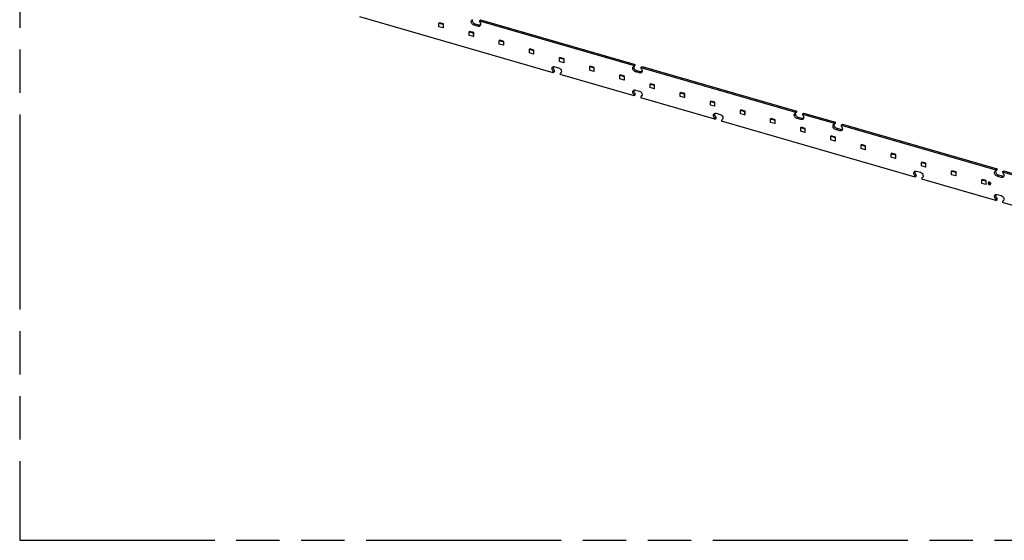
# Model space of a CAD drawing. Header units: millimetres. Extents: x 0 to 210, y 0 to 297.
# Tile 21 of 49: x 50 to 94, y 208 to 231. Entities that reach past the tile are written whole.
import ezdxf

# ---------------------------------------------------------------- set-up
doc = ezdxf.new("R2010")
doc.units = ezdxf.units.MM
doc.header["$LTSCALE"] = 19.36
doc.linetypes.add('PHANTOM', pattern=[0.8, 0.45, -0.05, 0.1, -0.05, 0.1, -0.05])
doc.layers.get('0').update_dxf_attribs({"linetype": 'CONTINUOUS'})
doc.layers.add('DEFAULT_3', color=7, linetype='PHANTOM')

msp = doc.modelspace()

# ---------------------------------------------------------------- linework, layer by layer
at = {"color": 7, "linetype": 'Continuous'}
for p, q in [((73.972039, 228.571392), (65.326219, 231.067226)), ((68.881509, 230.80108), (68.864176, 230.786068)), ((68.864176, 230.62441), (68.864176, 230.786068)), ((68.864176, 230.786068), (69.048928, 230.732735)), ((69.048928, 230.571077), (68.864176, 230.62441)), ((69.066261, 230.747746), (68.881509, 230.80108)), ((69.066261, 230.747746), (69.048928, 230.732735)), ((69.048928, 230.732735), (69.048928, 230.571077)), ((69.048928, 230.571077), (69.066261, 230.586088)), ((69.066261, 230.586088), (69.066261, 230.747746)), ((70.601757, 230.644161), (70.428552, 230.694161)), ((70.656757, 230.691793), (70.483552, 230.741793)), ((70.666709, 230.888106), (70.721709, 230.935737)), ((70.666709, 230.888106), (70.666709, 230.866455)), ((70.666709, 230.888106), (77.580479, 228.892272)), ((70.721709, 230.935737), (77.635479, 228.939904)), ((70.22866, 230.412191), (70.211326, 230.39718)), ((70.211326, 230.235522), (70.211326, 230.39718)), ((70.211326, 230.39718), (70.396079, 230.343846)), ((70.396079, 230.182188), (70.211326, 230.235522)), ((70.413412, 230.358857), (70.22866, 230.412191)), ((70.413412, 230.358857), (70.396079, 230.343846)), ((70.396079, 230.343846), (70.396079, 230.182188)), ((70.396079, 230.182188), (70.413412, 230.197199)), ((70.413412, 230.197199), (70.413412, 230.358857)), ((71.57581, 230.023302), (71.558477, 230.008291)), ((71.558477, 229.846633), (71.558477, 230.008291)), ((71.558477, 230.008291), (71.743229, 229.954957)), ((71.743229, 229.793299), (71.558477, 229.846633)), ((71.760562, 229.969969), (71.57581, 230.023302)), ((71.760562, 229.969969), (71.743229, 229.954957)), ((71.743229, 229.954957), (71.743229, 229.793299)), ((71.743229, 229.793299), (71.760562, 229.808311)), ((71.760562, 229.808311), (71.760562, 229.969969)), ((72.922961, 229.634413), (72.905627, 229.619402)), ((72.905627, 229.457744), (72.905627, 229.619402)), ((72.905627, 229.619402), (73.090379, 229.566069)), ((73.090379, 229.404411), (72.905627, 229.457744)), ((73.107713, 229.58108), (72.922961, 229.634413)), ((73.107713, 229.58108), (73.090379, 229.566069)), ((73.090379, 229.566069), (73.090379, 229.404411)), ((73.090379, 229.404411), (73.107713, 229.419422)), ((73.107713, 229.419422), (73.107713, 229.58108)), ((74.270111, 229.245524), (74.252778, 229.230513)), ((74.252778, 229.068855), (74.252778, 229.230513)), ((74.252778, 229.230513), (74.43753, 229.17718)), ((74.454863, 229.192191), (74.270111, 229.245524)), ((74.036991, 228.838431), (74.210196, 228.788431)), ((74.43753, 229.015522), (74.252778, 229.068855)), ((74.454863, 229.192191), (74.43753, 229.17718)), ((74.43753, 229.17718), (74.43753, 229.015522)), ((74.43753, 229.015522), (74.454863, 229.030533)), ((74.454863, 229.030533), (74.454863, 229.192191)), ((75.617262, 228.856635), (75.599928, 228.841624)), ((75.599928, 228.679966), (75.599928, 228.841624)), ((75.599928, 228.841624), (75.78468, 228.788291)), ((75.802014, 228.803302), (75.617262, 228.856635)), ((75.802014, 228.803302), (75.78468, 228.788291)), ((75.78468, 228.788291), (75.78468, 228.626633)), ((75.802014, 228.641644), (75.802014, 228.803302)), ((77.574173, 228.857169), (77.575193, 228.857974)), ((77.630194, 228.905604), (77.575194, 228.857973)), ((77.635479, 228.939904), (77.580479, 228.892272)), ((77.580479, 228.870622), (77.580479, 228.892272)), ((77.635479, 228.918253), (77.635479, 228.939904)), ((77.883588, 228.804772), (77.938588, 228.852404)), ((77.883588, 228.804772), (77.883588, 228.783122)), ((77.883588, 228.804772), (84.797357, 226.808939)), ((77.938588, 228.852404), (84.852357, 226.85657)), ((73.965734, 228.633231), (74.020734, 228.680862)), ((73.972039, 228.571392), (74.027039, 228.619024)), ((73.972039, 228.571392), (73.972039, 228.616137)), ((74.027039, 228.619024), (74.027039, 228.663768)), ((74.275148, 228.528637), (74.275148, 228.483892)), ((77.580479, 227.529726), (74.275148, 228.483892)), ((74.32087, 228.576226), (74.280433, 228.541286)), ((74.281454, 228.54209), (74.280434, 228.541285)), ((75.78468, 228.626633), (75.599928, 228.679966)), ((75.78468, 228.626633), (75.802014, 228.641644)), ((76.964412, 228.467747), (76.947079, 228.452735)), ((76.947079, 228.291077), (76.947079, 228.452735)), ((76.947079, 228.452735), (77.131831, 228.399402)), ((77.149164, 228.414413), (76.964412, 228.467747)), ((77.149164, 228.414413), (77.131831, 228.399402)), ((77.131831, 228.399402), (77.131831, 228.237744)), ((77.149164, 228.252755), (77.149164, 228.414413)), ((77.818635, 228.560828), (77.645431, 228.610828)), ((77.873635, 228.608459), (77.700431, 228.658459)), ((77.131831, 228.237744), (76.947079, 228.291077)), ((77.131831, 228.237744), (77.149164, 228.252755)), ((78.311562, 228.078858), (78.294229, 228.063847)), ((78.294229, 227.902189), (78.294229, 228.063847)), ((78.294229, 228.063847), (78.478981, 228.010513)), ((78.478981, 227.848855), (78.294229, 227.902189)), ((78.496315, 228.025524), (78.311562, 228.078858)), ((78.496315, 228.025524), (78.478981, 228.010513)), ((78.478981, 228.010513), (78.478981, 227.848855)), ((78.496315, 227.863866), (78.496315, 228.025524)), ((77.574173, 227.591564), (77.629173, 227.639196)), ((77.580479, 227.529726), (77.635479, 227.577357)), ((77.580479, 227.529726), (77.580479, 227.57447)), ((77.635479, 227.577357), (77.635479, 227.622102)), ((77.645431, 227.796764), (77.818636, 227.746764)), ((77.883588, 227.48697), (77.883588, 227.442226)), ((77.929309, 227.534559), (77.888872, 227.499619)), ((77.889893, 227.500424), (77.888873, 227.499618)), ((78.478981, 227.848855), (78.496315, 227.863866)), ((79.658713, 227.689969), (79.64138, 227.674958)), ((79.64138, 227.5133), (79.64138, 227.674958)), ((79.64138, 227.674958), (79.826132, 227.621624)), ((79.826132, 227.459966), (79.64138, 227.5133)), ((79.843465, 227.636636), (79.658713, 227.689969)), ((79.843465, 227.636636), (79.826132, 227.621624)), ((79.826132, 227.621624), (79.826132, 227.459966)), ((79.826132, 227.459966), (79.843465, 227.474978)), ((79.843465, 227.474978), (79.843465, 227.636636)), ((81.188918, 226.488059), (77.883588, 227.442226)), ((81.005863, 227.30108), (80.98853, 227.286069)), ((80.98853, 227.124411), (80.98853, 227.286069)), ((80.98853, 227.286069), (81.173282, 227.232736)), ((81.173282, 227.071078), (80.98853, 227.124411)), ((81.190615, 227.247747), (81.005863, 227.30108)), ((81.190615, 227.247747), (81.173282, 227.232736)), ((81.173282, 227.232736), (81.173282, 227.071078)), ((81.173282, 227.071078), (81.190615, 227.086089)), ((81.190615, 227.086089), (81.190615, 227.247747)), ((81.182612, 226.549898), (81.237612, 226.597529)), ((81.243918, 226.53569), (81.243918, 226.580435)), ((81.25387, 226.755097), (81.427075, 226.705097)), ((82.353014, 226.912191), (82.33568, 226.89718)), ((82.33568, 226.735522), (82.33568, 226.89718)), ((82.33568, 226.89718), (82.520432, 226.843847)), ((82.520432, 226.682189), (82.33568, 226.735522)), ((82.537766, 226.858858), (82.353014, 226.912191)), ((82.537766, 226.858858), (82.520432, 226.843847)), ((82.520432, 226.843847), (82.520432, 226.682189)), ((82.520432, 226.682189), (82.537766, 226.6972)), ((82.537766, 226.6972), (82.537766, 226.858858)), ((84.791052, 226.773835), (84.792071, 226.77464)), ((84.847072, 226.822271), (84.792072, 226.77464)), ((84.852357, 226.85657), (84.797357, 226.808939)), ((84.797357, 226.787288), (84.797357, 226.808939)), ((84.852357, 226.83492), (84.852357, 226.85657)), ((85.100466, 226.721439), (85.155466, 226.76907)), ((85.100466, 226.721439), (85.100466, 226.699788)), ((85.100466, 226.721439), (86.529408, 226.308939)), ((85.155466, 226.76907), (86.584408, 226.35657)), ((81.188918, 226.488059), (81.243918, 226.53569)), ((81.188918, 226.488059), (81.188918, 226.532804)), ((81.492027, 226.445304), (81.492027, 226.400559)), ((90.137847, 223.904726), (81.492027, 226.400559)), ((81.537748, 226.492892), (81.497312, 226.457952)), ((81.498333, 226.458757), (81.497312, 226.457951)), ((83.700164, 226.523302), (83.682831, 226.508291)), ((83.682831, 226.346633), (83.682831, 226.508291)), ((83.682831, 226.508291), (83.867583, 226.454958)), ((83.867583, 226.2933), (83.682831, 226.346633)), ((83.884916, 226.469969), (83.700164, 226.523302)), ((83.884916, 226.469969), (83.867583, 226.454958)), ((83.867583, 226.454958), (83.867583, 226.2933)), ((83.867583, 226.2933), (83.884916, 226.308311)), ((83.884916, 226.308311), (83.884916, 226.469969)), ((85.035514, 226.477495), (84.862309, 226.527495)), ((85.090514, 226.525126), (84.917309, 226.575126)), ((86.523103, 226.273835), (86.524122, 226.27464)), ((86.579123, 226.322271), (86.524123, 226.27464)), ((86.584408, 226.35657), (86.529408, 226.308939)), ((86.529408, 226.287288), (86.529408, 226.308939)), ((86.584408, 226.33492), (86.584408, 226.35657)), ((86.832517, 226.221439), (86.887517, 226.26907)), ((86.832517, 226.221439), (86.832517, 226.199788)), ((86.832517, 226.221439), (93.746286, 224.225606)), ((86.887517, 226.26907), (93.801286, 224.273237)), ((85.047315, 226.134414), (85.029981, 226.119402)), ((85.029981, 225.957744), (85.029981, 226.119402)), ((85.029981, 226.119402), (85.214733, 226.066069)), ((85.214733, 225.904411), (85.029981, 225.957744)), ((85.232067, 226.08108), (85.047315, 226.134414)), ((85.232067, 226.08108), (85.214733, 226.066069)), ((85.214733, 226.066069), (85.214733, 225.904411)), ((85.214733, 225.904411), (85.232067, 225.919422)), ((85.232067, 225.919422), (85.232067, 226.08108)), ((86.394465, 225.745525), (86.377132, 225.730514)), ((86.377132, 225.568856), (86.377132, 225.730514)), ((86.377132, 225.730514), (86.561884, 225.67718)), ((86.579217, 225.692191), (86.394465, 225.745525)), ((86.767565, 225.977495), (86.59436, 226.027495)), ((86.822565, 226.025126), (86.64936, 226.075126)), ((86.561884, 225.515522), (86.377132, 225.568856)), ((86.579217, 225.692191), (86.561884, 225.67718)), ((86.561884, 225.67718), (86.561884, 225.515522)), ((86.561884, 225.515522), (86.579217, 225.530533)), ((86.579217, 225.530533), (86.579217, 225.692191)), ((87.741615, 225.356636), (87.724282, 225.341625)), ((87.724282, 225.179967), (87.724282, 225.341625)), ((87.724282, 225.341625), (87.909034, 225.288291)), ((87.926368, 225.303303), (87.741615, 225.356636)), ((87.926368, 225.303303), (87.909034, 225.288291)), ((87.909034, 225.288291), (87.909034, 225.126633)), ((87.926368, 225.141645), (87.926368, 225.303303)), ((87.909034, 225.126633), (87.724282, 225.179967)), ((87.909034, 225.126633), (87.926368, 225.141645)), ((89.088766, 224.967747), (89.071433, 224.952736)), ((89.071433, 224.791078), (89.071433, 224.952736)), ((89.071433, 224.952736), (89.256185, 224.899403)), ((89.273518, 224.914414), (89.088766, 224.967747)), ((89.273518, 224.914414), (89.256185, 224.899403)), ((89.256185, 224.899403), (89.256185, 224.737745)), ((89.273518, 224.752756), (89.273518, 224.914414)), ((89.256185, 224.737745), (89.071433, 224.791078)), ((89.256185, 224.737745), (89.273518, 224.752756)), ((90.435916, 224.578858), (90.418583, 224.563847)), ((90.418583, 224.402189), (90.418583, 224.563847)), ((90.418583, 224.563847), (90.603335, 224.510514)), ((90.603335, 224.348856), (90.418583, 224.402189)), ((90.620668, 224.525525), (90.435916, 224.578858)), ((90.620668, 224.525525), (90.603335, 224.510514)), ((90.603335, 224.510514), (90.603335, 224.348856)), ((90.620668, 224.363867), (90.620668, 224.525525)), ((90.131541, 223.966564), (90.186541, 224.014196)), ((90.137847, 223.904726), (90.192847, 223.952357)), ((90.137847, 223.904726), (90.137847, 223.94947)), ((90.192847, 223.952357), (90.192847, 223.997102)), ((90.202799, 224.171764), (90.376004, 224.121764)), ((90.603335, 224.348856), (90.620668, 224.363867)), ((91.783067, 224.189969), (91.765733, 224.174958)), ((91.765733, 224.0133), (91.765733, 224.174958)), ((91.765733, 224.174958), (91.950486, 224.121625)), ((91.950486, 223.959967), (91.765733, 224.0133)), ((91.967819, 224.136636), (91.783067, 224.189969)), ((91.967819, 224.136636), (91.950486, 224.121625)), ((91.950486, 224.121625), (91.950486, 223.959967)), ((91.950486, 223.959967), (91.967819, 223.974978)), ((91.967819, 223.974978), (91.967819, 224.136636)), ((93.739981, 224.190502), (93.741001, 224.191307)), ((93.796001, 224.238938), (93.741001, 224.191306)), ((93.801286, 224.273237), (93.746286, 224.225606)), ((93.746286, 224.203955), (93.746286, 224.225606)), ((93.801286, 224.251586), (93.801286, 224.273237)), ((93.984443, 223.894161), (93.811238, 223.944161)), ((94.039443, 223.941793), (93.866238, 223.991793)), ((94.049395, 224.138106), (94.104395, 224.185737)), ((94.049395, 224.138106), (94.049395, 224.116455)), ((94.049395, 224.138106), (100.963165, 222.142272)), ((94.104395, 224.185737), (101.018165, 222.189904)), ((90.440956, 223.86197), (90.440956, 223.817226)), ((93.746286, 222.863059), (90.440956, 223.817226)), ((90.486678, 223.909559), (90.446241, 223.874619)), ((90.447262, 223.875424), (90.446241, 223.874618)), ((93.130217, 223.801081), (93.112884, 223.786069)), ((93.112884, 223.624411), (93.112884, 223.786069)), ((93.112884, 223.786069), (93.297636, 223.732736)), ((93.297636, 223.571078), (93.112884, 223.624411)), ((93.314969, 223.747747), (93.130217, 223.801081)), ((93.314969, 223.747747), (93.297636, 223.732736)), ((93.297636, 223.732736), (93.297636, 223.571078)), ((93.297636, 223.571078), (93.314969, 223.586089)), ((93.314969, 223.586089), (93.314969, 223.747747)), ((93.416869, 223.672947), (93.417535, 223.673525)), ((93.443055, 223.64271), (93.443721, 223.643287)), ((93.473605, 223.607433), (93.474272, 223.608011)), ((93.499791, 223.577196), (93.500458, 223.577774)), ((93.811238, 223.130097), (93.984443, 223.080097)), ((93.73998, 222.924898), (93.79498, 222.972529)), ((93.746286, 222.863059), (93.801286, 222.91069)), ((93.746286, 222.863059), (93.746286, 222.907804)), ((93.801286, 222.91069), (93.801286, 222.955435)), ((94.049395, 222.820304), (94.049395, 222.775559)), ((97.354725, 221.821392), (94.049395, 222.775559)), ((94.095117, 222.867892), (94.05468, 222.832952)), ((94.055701, 222.833757), (94.054681, 222.832951))]:
    msp.add_line(p, q, dxfattribs=at)
at = {"color": 9, "linetype": 'Continuous'}
for p, q in [((70.428552, 230.694161), (70.483552, 230.741793)), ((70.656757, 230.691793), (70.601757, 230.644161)), ((77.580479, 228.870622), (77.635479, 228.918253)), ((74.027039, 228.663768), (73.972039, 228.616137)), ((77.645431, 228.610828), (77.700431, 228.658459)), ((77.873635, 228.608459), (77.818635, 228.560828)), ((77.635479, 227.622102), (77.580479, 227.57447)), ((81.243918, 226.580435), (81.188918, 226.532804)), ((84.797357, 226.787288), (84.852357, 226.83492)), ((84.862309, 226.527495), (84.917309, 226.575126)), ((85.090514, 226.525126), (85.035514, 226.477495)), ((86.529408, 226.287288), (86.584408, 226.33492)), ((86.59436, 226.027495), (86.64936, 226.075126)), ((86.822565, 226.025126), (86.767565, 225.977495)), ((90.192847, 223.997102), (90.137847, 223.94947)), ((93.746286, 224.203955), (93.801286, 224.251586)), ((93.811238, 223.944161), (93.866238, 223.991793)), ((94.039443, 223.941793), (93.984443, 223.894161)), ((93.801286, 222.955435), (93.746286, 222.907804))]:
    msp.add_line(p, q, dxfattribs=at)
at = {"color": 7, "linetype": 'Continuous'}
for centre, radius, start, end in [((70.457355, 230.905458), 0.097573, 160.5948979, 164.1751668), ((77.674233, 228.822124), 0.097573, 160.5948979, 164.1751668), ((77.672111, 228.822851), 0.09533, 159.9355472, 160.5831692), ((77.669361, 228.823896), 0.092388, 154.5298745, 159.9592433), ((77.665469, 228.82573), 0.088085, 149.5163016, 154.5176174), ((74.249115, 228.620545), 0.084858, 292.4013549, 297.472195), ((74.250496, 228.617906), 0.08188, 297.4666179, 310.8292812), ((77.857555, 227.578878), 0.084858, 292.4013549, 297.472195), ((77.858936, 227.576239), 0.08188, 297.4666179, 310.8292812), ((84.891112, 226.738791), 0.097573, 160.5948979, 164.1751668), ((84.88899, 226.739518), 0.09533, 159.9355472, 160.5831692), ((84.886239, 226.740563), 0.092388, 154.5298745, 159.9592433), ((84.882347, 226.742396), 0.088085, 149.5163016, 154.5176174), ((81.465994, 226.537212), 0.084858, 292.4013549, 297.472195), ((81.467375, 226.534573), 0.08188, 297.4666179, 310.8292812), ((86.623163, 226.238791), 0.097573, 160.5948979, 164.1751668), ((86.62104, 226.239518), 0.09533, 159.9355472, 160.5831692), ((86.61829, 226.240563), 0.092388, 154.5298745, 159.9592433), ((86.614398, 226.242396), 0.088085, 149.5163016, 154.5176174), ((93.840041, 224.155458), 0.097573, 160.5948979, 164.1751668), ((93.837919, 224.156185), 0.09533, 159.9355472, 160.5831692), ((93.835168, 224.15723), 0.092388, 154.5298745, 159.9592433), ((93.831276, 224.159063), 0.088085, 149.5163016, 154.5176174), ((90.414923, 223.953878), 0.084858, 292.4013549, 297.4721949), ((90.416304, 223.951239), 0.08188, 297.4666179, 310.8292812), ((93.440404, 223.645796), 0.035932, 130.9193315, 141.0404068), ((93.457421, 223.630919), 0.019298, 173.7878874, 180.04088), ((93.470737, 223.610743), 0.024379, 310.8963251, 312.9664603), ((94.023362, 222.912212), 0.084858, 292.4013549, 297.4721949), ((94.024743, 222.909573), 0.08188, 297.4666179, 310.8292812)]:
    msp.add_arc(centre, radius, start, end, dxfattribs=at)
for points, knots in [([(70.428552, 230.694161), (70.403685, 230.70134), (70.356772, 230.729967), (70.311625, 230.794546), (70.297612, 230.86829), (70.318994, 230.913023), (70.334719, 230.926641)], [0, 0, 0, 0, 0.26480299, 0.538969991, 0.787179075, 1, 1, 1, 1]), ([(70.483552, 230.741793), (70.443634, 230.753316), (70.375611, 230.807471), (70.352958, 230.89497), (70.36348, 230.932065)], [0, 0, 0, 0, 0.518659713, 1, 1, 1, 1]), ([(70.695591, 230.659942), (70.68387, 230.649792), (70.652116, 230.63583), (70.618318, 230.639381), (70.601757, 230.644161)], [0, 0, 0, 0, 0.473537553, 1, 1, 1, 1]), ([(70.717512, 230.690139), (70.71283, 230.688863), (70.692716, 230.685052), (70.671701, 230.687479), (70.656757, 230.691793)], [0, 0, 0, 0, 0.237798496, 1, 1, 1, 1]), ([(70.673014, 230.849362), (70.681139, 230.841321), (70.70913, 230.808287), (70.725887, 230.764379), (70.725887, 230.732458)], [0, 0, 0, 0, 0.263674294, 1, 1, 1, 1]), ([(70.725887, 230.732458), (70.725887, 230.718511), (70.72136, 230.691267), (70.705323, 230.66837), (70.695591, 230.659942)], [0, 0, 0, 0, 0.520000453, 1, 1, 1, 1]), ([(73.965734, 228.633231), (73.951669, 228.647152), (73.928323, 228.678697), (73.910685, 228.732144), (73.913682, 228.784242), (73.931724, 228.812747), (73.943158, 228.82265)], [0, 0, 0, 0, 0.281150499, 0.547056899, 0.785096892, 1, 1, 1, 1]), ([(73.943158, 228.82265), (73.954878, 228.8328), (73.986633, 228.846762), (74.02043, 228.843211), (74.036991, 228.838431)], [0, 0, 0, 0, 0.473536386, 1, 1, 1, 1]), ([(74.020734, 228.680862), (73.998859, 228.702513), (73.966582, 228.752963), (73.965554, 228.815555), (73.976175, 228.840029)], [0, 0, 0, 0, 0.535659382, 1, 1, 1, 1]), ([(74.210196, 228.788431), (74.244556, 228.778512), (74.305439, 228.733882), (74.334327, 228.663393), (74.334327, 228.628467)], [0, 0, 0, 0, 0.505913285, 1, 1, 1, 1]), ([(77.645431, 228.610828), (77.620563, 228.618007), (77.57365, 228.646634), (77.528504, 228.711213), (77.51449, 228.784957), (77.535872, 228.82969), (77.551597, 228.843308)], [0, 0, 0, 0, 0.26480299, 0.538969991, 0.787179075, 1, 1, 1, 1]), ([(77.700431, 228.658459), (77.660513, 228.669983), (77.592489, 228.724138), (77.569837, 228.811637), (77.580359, 228.848732)], [0, 0, 0, 0, 0.518659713, 1, 1, 1, 1]), ([(74.334327, 228.628467), (74.334327, 228.61452), (74.329799, 228.587276), (74.313762, 228.564379), (74.30403, 228.555951)], [0, 0, 0, 0, 0.520000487, 1, 1, 1, 1]), ([(77.912469, 228.576609), (77.900749, 228.566459), (77.868994, 228.552496), (77.835196, 228.556047), (77.818635, 228.560828)], [0, 0, 0, 0, 0.473537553, 1, 1, 1, 1]), ([(77.93439, 228.606805), (77.929708, 228.605529), (77.909595, 228.601719), (77.88858, 228.604145), (77.873635, 228.608459)], [0, 0, 0, 0, 0.237798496, 1, 1, 1, 1]), ([(77.889893, 228.766028), (77.898017, 228.757987), (77.926009, 228.724953), (77.942766, 228.681046), (77.942766, 228.649125)], [0, 0, 0, 0, 0.263674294, 1, 1, 1, 1]), ([(77.942766, 228.649125), (77.942766, 228.635177), (77.938238, 228.607934), (77.922201, 228.585037), (77.912469, 228.576609)], [0, 0, 0, 0, 0.520000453, 1, 1, 1, 1]), ([(77.574173, 227.591564), (77.560108, 227.605485), (77.536762, 227.63703), (77.519124, 227.690477), (77.522121, 227.742575), (77.540163, 227.771081), (77.551597, 227.780983)], [0, 0, 0, 0, 0.281150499, 0.547056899, 0.785096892, 1, 1, 1, 1]), ([(77.551597, 227.780983), (77.563317, 227.791134), (77.595072, 227.805096), (77.62887, 227.801545), (77.645431, 227.796764)], [0, 0, 0, 0, 0.473536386, 1, 1, 1, 1]), ([(77.629173, 227.639196), (77.607299, 227.660846), (77.575021, 227.711297), (77.573993, 227.773888), (77.584614, 227.798362)], [0, 0, 0, 0, 0.535659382, 1, 1, 1, 1]), ([(77.818636, 227.746764), (77.852995, 227.736845), (77.913878, 227.692215), (77.942766, 227.621727), (77.942766, 227.586801)], [0, 0, 0, 0, 0.505913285, 1, 1, 1, 1]), ([(77.942766, 227.586801), (77.942766, 227.572853), (77.938238, 227.54561), (77.922202, 227.522713), (77.912469, 227.514284)], [0, 0, 0, 0, 0.520000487, 1, 1, 1, 1]), ([(81.182612, 226.549898), (81.168547, 226.563818), (81.145202, 226.595364), (81.127564, 226.64881), (81.13056, 226.700908), (81.148602, 226.729414), (81.160036, 226.739317)], [0, 0, 0, 0, 0.281150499, 0.547056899, 0.785096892, 1, 1, 1, 1]), ([(81.160036, 226.739317), (81.171756, 226.749467), (81.203511, 226.763429), (81.237309, 226.759878), (81.25387, 226.755097)], [0, 0, 0, 0, 0.473536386, 1, 1, 1, 1]), ([(81.237612, 226.597529), (81.215738, 226.619179), (81.18346, 226.66963), (81.182433, 226.732221), (81.193053, 226.756695)], [0, 0, 0, 0, 0.535659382, 1, 1, 1, 1]), ([(81.427075, 226.705097), (81.461434, 226.695179), (81.522317, 226.650549), (81.551205, 226.58006), (81.551205, 226.545134)], [0, 0, 0, 0, 0.505913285, 1, 1, 1, 1]), ([(84.862309, 226.527495), (84.837441, 226.534673), (84.790529, 226.563301), (84.745382, 226.627879), (84.731369, 226.701623), (84.752751, 226.746357), (84.768475, 226.759975)], [0, 0, 0, 0, 0.26480299, 0.538969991, 0.787179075, 1, 1, 1, 1]), ([(84.917309, 226.575126), (84.877391, 226.586649), (84.809367, 226.640804), (84.786715, 226.728304), (84.797237, 226.765399)], [0, 0, 0, 0, 0.518659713, 1, 1, 1, 1]), ([(85.106771, 226.682695), (85.114895, 226.674654), (85.142887, 226.64162), (85.159644, 226.597713), (85.159644, 226.565792)], [0, 0, 0, 0, 0.263674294, 1, 1, 1, 1]), ([(81.551205, 226.545134), (81.551205, 226.531186), (81.546677, 226.503943), (81.530641, 226.481046), (81.520908, 226.472617)], [0, 0, 0, 0, 0.520000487, 1, 1, 1, 1]), ([(85.129347, 226.493275), (85.117627, 226.483125), (85.085872, 226.469163), (85.052075, 226.472714), (85.035514, 226.477495)], [0, 0, 0, 0, 0.473537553, 1, 1, 1, 1]), ([(85.151269, 226.523472), (85.146587, 226.522196), (85.126473, 226.518385), (85.105458, 226.520812), (85.090514, 226.525126)], [0, 0, 0, 0, 0.237798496, 1, 1, 1, 1]), ([(85.159644, 226.565792), (85.159644, 226.551844), (85.155117, 226.524601), (85.13908, 226.501704), (85.129347, 226.493275)], [0, 0, 0, 0, 0.520000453, 1, 1, 1, 1]), ([(86.59436, 226.027495), (86.569492, 226.034673), (86.52258, 226.063301), (86.477433, 226.127879), (86.46342, 226.201623), (86.484801, 226.246357), (86.500526, 226.259975)], [0, 0, 0, 0, 0.26480299, 0.538969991, 0.787179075, 1, 1, 1, 1]), ([(86.64936, 226.075126), (86.609442, 226.086649), (86.541418, 226.140804), (86.518766, 226.228304), (86.529288, 226.265399)], [0, 0, 0, 0, 0.518659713, 1, 1, 1, 1]), ([(86.838822, 226.182695), (86.846946, 226.174654), (86.874938, 226.14162), (86.891695, 226.097713), (86.891695, 226.065792)], [0, 0, 0, 0, 0.263674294, 1, 1, 1, 1]), ([(86.861398, 225.993275), (86.849678, 225.983125), (86.817923, 225.969163), (86.784125, 225.972714), (86.767565, 225.977495)], [0, 0, 0, 0, 0.473537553, 1, 1, 1, 1]), ([(86.88332, 226.023472), (86.878638, 226.022196), (86.858524, 226.018385), (86.837509, 226.020812), (86.822565, 226.025126)], [0, 0, 0, 0, 0.237798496, 1, 1, 1, 1]), ([(86.891695, 226.065792), (86.891695, 226.051844), (86.887168, 226.024601), (86.871131, 226.001704), (86.861398, 225.993275)], [0, 0, 0, 0, 0.520000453, 1, 1, 1, 1]), ([(90.131541, 223.966564), (90.117476, 223.980485), (90.094131, 224.01203), (90.076493, 224.065477), (90.07949, 224.117575), (90.097531, 224.146081), (90.108965, 224.155983)], [0, 0, 0, 0, 0.281150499, 0.547056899, 0.785096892, 1, 1, 1, 1]), ([(90.108965, 224.155983), (90.120685, 224.166134), (90.152441, 224.180096), (90.186238, 224.176545), (90.202799, 224.171764)], [0, 0, 0, 0, 0.473536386, 1, 1, 1, 1]), ([(90.186541, 224.014196), (90.164667, 224.035846), (90.13239, 224.086297), (90.131362, 224.148888), (90.141983, 224.173362)], [0, 0, 0, 0, 0.535659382, 1, 1, 1, 1]), ([(90.376004, 224.121764), (90.410363, 224.111845), (90.471246, 224.067215), (90.500134, 223.996727), (90.500134, 223.961801)], [0, 0, 0, 0, 0.505913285, 1, 1, 1, 1]), ([(90.500134, 223.961801), (90.500134, 223.947853), (90.495607, 223.92061), (90.47957, 223.897713), (90.469838, 223.889284)], [0, 0, 0, 0, 0.520000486, 1, 1, 1, 1]), ([(93.811238, 223.944161), (93.786371, 223.95134), (93.739458, 223.979967), (93.694311, 224.044546), (93.680298, 224.11829), (93.70168, 224.163023), (93.717405, 224.176641)], [0, 0, 0, 0, 0.26480299, 0.538969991, 0.787179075, 1, 1, 1, 1]), ([(93.866238, 223.991793), (93.82632, 224.003316), (93.758296, 224.057471), (93.735644, 224.14497), (93.746166, 224.182065)], [0, 0, 0, 0, 0.518659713, 1, 1, 1, 1]), ([(94.100198, 223.940139), (94.095516, 223.938863), (94.075402, 223.935052), (94.054387, 223.937479), (94.039443, 223.941793)], [0, 0, 0, 0, 0.237798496, 1, 1, 1, 1]), ([(94.0557, 224.099362), (94.063825, 224.091321), (94.091816, 224.058287), (94.108573, 224.014379), (94.108573, 223.982458)], [0, 0, 0, 0, 0.263674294, 1, 1, 1, 1]), ([(94.108573, 223.982458), (94.108573, 223.968511), (94.104046, 223.941267), (94.088009, 223.91837), (94.078276, 223.909942)], [0, 0, 0, 0, 0.520000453, 1, 1, 1, 1]), ([(93.412464, 223.668389), (93.40797, 223.662833), (93.404141, 223.653213), (93.403482, 223.6435), (93.403482, 223.640905)], [0, 0, 0, 0, 0.733581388, 1, 1, 1, 1]), ([(93.403482, 223.640905), (93.403482, 223.629075), (93.411343, 223.604534), (93.436649, 223.577682), (93.469597, 223.56437), (93.492393, 223.57079), (93.499791, 223.577196)], [0, 0, 0, 0, 0.258533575, 0.534105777, 0.786132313, 1, 1, 1, 1]), ([(93.513178, 223.609238), (93.513178, 223.621069), (93.505317, 223.645609), (93.480011, 223.672461), (93.447063, 223.685773), (93.424267, 223.679354), (93.416869, 223.672947)], [0, 0, 0, 0, 0.258533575, 0.534105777, 0.786132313, 1, 1, 1, 1]), ([(93.420802, 223.635905), (93.420802, 223.638077), (93.421445, 223.646103), (93.425514, 223.653976), (93.429962, 223.657829)], [0, 0, 0, 0, 0.269615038, 1, 1, 1, 1]), ([(93.486698, 223.592315), (93.481637, 223.587931), (93.466039, 223.583539), (93.443496, 223.592647), (93.426181, 223.61102), (93.420802, 223.62781), (93.420802, 223.635905)], [0, 0, 0, 0, 0.213869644, 0.465896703, 0.741463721, 1, 1, 1, 1]), ([(93.421469, 223.636482), (93.421469, 223.628481), (93.426727, 223.611875), (93.443745, 223.593563), (93.465944, 223.58427), (93.481507, 223.588156), (93.486693, 223.592331)], [0, 0, 0, 0, 0.257821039, 0.532896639, 0.785485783, 1, 1, 1, 1]), ([(93.421878, 223.676744), (93.429963, 223.681842), (93.452386, 223.685282), (93.483247, 223.670905), (93.506712, 223.644467), (93.513845, 223.621072), (93.513845, 223.609816)], [0, 0, 0, 0, 0.216939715, 0.471160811, 0.744514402, 1, 1, 1, 1]), ([(93.435706, 223.661544), (93.447815, 223.667198), (93.480924, 223.657453), (93.495858, 223.62915), (93.495858, 223.614238)], [0, 0, 0, 0, 0.472648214, 1, 1, 1, 1]), ([(93.438123, 223.630905), (93.438123, 223.622152), (93.447052, 223.605529), (93.467974, 223.602557), (93.473605, 223.607433)], [0, 0, 0, 0, 0.540242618, 1, 1, 1, 1]), ([(93.478537, 223.619238), (93.478537, 223.627991), (93.469608, 223.644614), (93.448686, 223.647586), (93.443055, 223.64271)], [0, 0, 0, 0, 0.540242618, 1, 1, 1, 1]), ([(93.448866, 223.646058), (93.455601, 223.648016), (93.471724, 223.641954), (93.479204, 223.627414), (93.479204, 223.619816)], [0, 0, 0, 0, 0.479963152, 1, 1, 1, 1]), ([(93.495858, 223.614238), (93.495858, 223.612147), (93.495255, 223.604399), (93.491513, 223.596777), (93.487354, 223.592903)], [0, 0, 0, 0, 0.269005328, 1, 1, 1, 1]), ([(93.499791, 223.577196), (93.506292, 223.582826), (93.512238, 223.594334), (93.513178, 223.606064), (93.513178, 223.609238)], [0, 0, 0, 0, 0.730374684, 1, 1, 1, 1]), ([(94.078276, 223.909942), (94.066556, 223.899792), (94.034802, 223.88583), (94.001004, 223.889381), (93.984443, 223.894161)], [0, 0, 0, 0, 0.473537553, 1, 1, 1, 1]), ([(93.73998, 222.924898), (93.725916, 222.938818), (93.70257, 222.970364), (93.684932, 223.02381), (93.687929, 223.075908), (93.70597, 223.104414), (93.717405, 223.114317)], [0, 0, 0, 0, 0.281150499, 0.547056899, 0.785096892, 1, 1, 1, 1]), ([(93.717405, 223.114317), (93.729124, 223.124467), (93.76088, 223.138429), (93.794677, 223.134878), (93.811238, 223.130097)], [0, 0, 0, 0, 0.473536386, 1, 1, 1, 1]), ([(93.79498, 222.972529), (93.773106, 222.994179), (93.740829, 223.04463), (93.739801, 223.107221), (93.750422, 223.131695)], [0, 0, 0, 0, 0.535659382, 1, 1, 1, 1]), ([(93.984443, 223.080097), (94.018802, 223.070179), (94.079686, 223.025549), (94.108573, 222.95506), (94.108573, 222.920134)], [0, 0, 0, 0, 0.505913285, 1, 1, 1, 1]), ([(94.108573, 222.920134), (94.108573, 222.906186), (94.104046, 222.878943), (94.088009, 222.856046), (94.078277, 222.847617)], [0, 0, 0, 0, 0.520000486, 1, 1, 1, 1])]:
    msp.add_open_spline(points, degree=3, knots=knots, dxfattribs=at)
for points in [[(70.334719, 230.926641), (70.341394, 230.932422), (70.349131, 230.937135), (70.357295, 230.940502)], [(70.666709, 230.866455), (70.666709, 230.860382), (70.6693, 230.854166), (70.673014, 230.849362)], [(77.551597, 228.843308), (77.558272, 228.849089), (77.56601, 228.853802), (77.574173, 228.857169)], [(77.575194, 228.857973), (77.578647, 228.860965), (77.580479, 228.866052), (77.580479, 228.870622)], [(77.630194, 228.905604), (77.633647, 228.908596), (77.635479, 228.913684), (77.635479, 228.918253)], [(77.883588, 228.783122), (77.883588, 228.777049), (77.886178, 228.770833), (77.889893, 228.766028)], [(73.972039, 228.616137), (73.972039, 228.62221), (73.969448, 228.628426), (73.965734, 228.633231)], [(74.027039, 228.663768), (74.027039, 228.669842), (74.024448, 228.676058), (74.020734, 228.680862)], [(74.276787, 228.536426), (74.275661, 228.534024), (74.275148, 228.53129), (74.275148, 228.528637)], [(74.280433, 228.541285), (74.278903, 228.53996), (74.277647, 228.53826), (74.276787, 228.536426)], [(77.580479, 227.57447), (77.580479, 227.580544), (77.577888, 227.58676), (77.574173, 227.591564)], [(77.635479, 227.622102), (77.635479, 227.628175), (77.632888, 227.634391), (77.629173, 227.639196)], [(77.885226, 227.494759), (77.8841, 227.492357), (77.883588, 227.489623), (77.883588, 227.48697)], [(77.888872, 227.499619), (77.887342, 227.498293), (77.886086, 227.496593), (77.885226, 227.494759)], [(81.243918, 226.580435), (81.243918, 226.586508), (81.241327, 226.592724), (81.237612, 226.597529)], [(84.768475, 226.759975), (84.775151, 226.765756), (84.782888, 226.770469), (84.791052, 226.773835)], [(84.792072, 226.77464), (84.795526, 226.777632), (84.797357, 226.782719), (84.797357, 226.787288)], [(84.847072, 226.822271), (84.850526, 226.825263), (84.852357, 226.83035), (84.852357, 226.83492)], [(85.100466, 226.699788), (85.100466, 226.693715), (85.103057, 226.6875), (85.106771, 226.682695)], [(81.188918, 226.532804), (81.188918, 226.538877), (81.186327, 226.545093), (81.182612, 226.549898)], [(81.493665, 226.453093), (81.492539, 226.45069), (81.492027, 226.447957), (81.492027, 226.445304)], [(81.497312, 226.457952), (81.495781, 226.456626), (81.494525, 226.454926), (81.493665, 226.453093)], [(86.500526, 226.259975), (86.507202, 226.265756), (86.514939, 226.270469), (86.523103, 226.273835)], [(86.524123, 226.27464), (86.527577, 226.277632), (86.529408, 226.282719), (86.529408, 226.287288)], [(86.579123, 226.322271), (86.582577, 226.325263), (86.584408, 226.33035), (86.584408, 226.33492)], [(86.832517, 226.199788), (86.832517, 226.193715), (86.835107, 226.1875), (86.838822, 226.182695)], [(90.137847, 223.94947), (90.137847, 223.955544), (90.135256, 223.96176), (90.131541, 223.966564)], [(90.192847, 223.997102), (90.192847, 224.003175), (90.190256, 224.009391), (90.186541, 224.014196)], [(93.717405, 224.176641), (93.72408, 224.182422), (93.731817, 224.187135), (93.739981, 224.190502)], [(93.741001, 224.191306), (93.744455, 224.194298), (93.746286, 224.199386), (93.746286, 224.203955)], [(93.796001, 224.238938), (93.799455, 224.24193), (93.801286, 224.247017), (93.801286, 224.251586)], [(94.049395, 224.116455), (94.049395, 224.110382), (94.051986, 224.104166), (94.0557, 224.099362)], [(90.442595, 223.869759), (90.441469, 223.867357), (90.440956, 223.864623), (90.440956, 223.86197)], [(90.446241, 223.874619), (90.44471, 223.873293), (90.443454, 223.871593), (90.442595, 223.869759)], [(93.429962, 223.657829), (93.431685, 223.659321), (93.43364, 223.660579), (93.435706, 223.661544)], [(93.443055, 223.64271), (93.440325, 223.640346), (93.43863, 223.636597), (93.438236, 223.633007)], [(93.473605, 223.607433), (93.476829, 223.610225), (93.478537, 223.614974), (93.478537, 223.619238)], [(93.746286, 222.907804), (93.746286, 222.913877), (93.743695, 222.920093), (93.73998, 222.924898)], [(93.801286, 222.955435), (93.801286, 222.961508), (93.798695, 222.967724), (93.79498, 222.972529)], [(94.051034, 222.828093), (94.049908, 222.82569), (94.049395, 222.822957), (94.049395, 222.820304)], [(94.05468, 222.832952), (94.053149, 222.831626), (94.051893, 222.829926), (94.051034, 222.828093)]]:
    msp.add_open_spline(points, degree=3, dxfattribs=at)
at = {"layer": 'DEFAULT_3', "color": 91, "linetype": 'PHANTOM', "true_color": 0x80ff80}
for p, q in [((50.128636, 257.68), (50.128636, 207.68)), ((50.128636, 207.68), (150.128636, 207.68))]:
    msp.add_line(p, q, dxfattribs=at)

doc.saveas('drawing.dxf')
